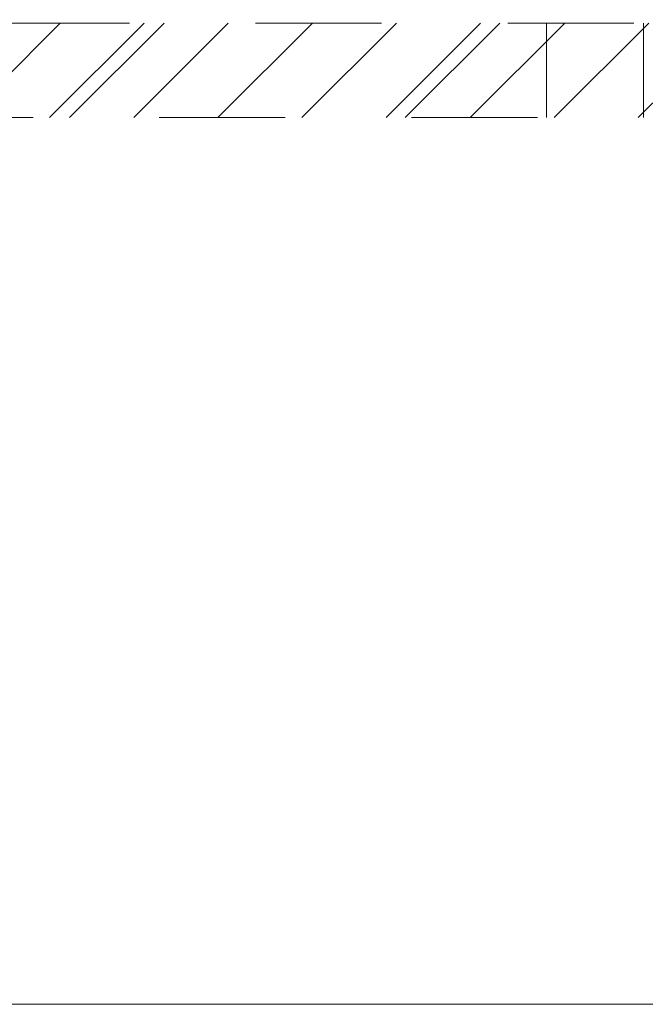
# Model space of a CAD drawing. Header units: inches. Extents: x -420 to -276, y -52 to 18.
# Tile 140 of 187: x -293.65 to -287.04, y -47 to -36.58. Entities that reach past the tile are written whole.
import ezdxf

# ---------------------------------------------------------------- set-up
doc = ezdxf.new("R2010")
doc.units = ezdxf.units.IN
doc.header["$LTSCALE"] = 32
doc.header["$MEASUREMENT"] = 0
doc.linetypes.add('Dash Style-1', pattern=[0.083328, 0.041656, -0.041672])
for name, color, linetype, lineweight in [('DashLine', 7, 'Dash Style-1', 13), ('DashLineFill', 7, 'Dash Style-1', 13), ('Drawing', 7, 'Continuous', 18), ('None', 7, 'Continuous', 18), ('SolidLine', 7, 'Continuous', 15)]:
    doc.layers.add(name, color=color, linetype=linetype, lineweight=lineweight)

# ---------------------------------------------------------------- blocks, each defined once
blk = doc.blocks.new('Group-52')
at = {"layer": 'DashLine', "flags": 128}
blk.add_lwpolyline([(0, -2.559), (69.764, -2.559), (69.764, -30), (0, -30)], close=True, dxfattribs=at)
at = {"layer": 'SolidLine', "flags": 128}
blk.add_lwpolyline([(0, -2.559), (69.764, -2.559), (69.764, -30), (0, -30)], close=True, dxfattribs=at)
blk = doc.blocks.new('1BRPT5-RightBeam (2D)')
at = {"layer": 'DashLineFill', "linetype": 'Continuous', "lineweight": 13}
h = blk.add_hatch(dxfattribs=at)
h.set_pattern_fill('Steel', color=253, style=0, pattern_type=2)
h.set_pattern_definition([(45, (0, 0), (-1.61302, 1.9357), []), (45, (-1.0608, 1.0608), (-0.472346, 0.416761), [])])
h.paths.add_polyline_path([(-1.85, 0.5), (20.472, 0.5), (20.472, -0.5), (-1.85, -0.5)])
at = {"layer": 'DashLineFill'}
for p, q in [((2.362, 0.5), (2.362, -0.5)), ((3.386, 0.5), (3.386, -0.5))]:
    blk.add_line(p, q, dxfattribs=at)
at = {"layer": 'DashLineFill', "flags": 128}
blk.add_lwpolyline([(-1.85, 0.5), (20.472, 0.5), (20.472, -0.5), (-1.85, -0.5)], close=True, dxfattribs=at)
blk = doc.blocks.new('Group-53')
at = {"layer": 'None', "color": 7, "rotation": 180}
blk.add_blockref('1BRPT5-RightBeam (2D)', (61.878, -20.118), dxfattribs=at)
blk = doc.blocks.new('Group-54')
at = {"layer": 'None'}
blk.add_blockref('Group-52', (0, 0), dxfattribs=at)
blk.add_blockref('Group-53', (0, 0), dxfattribs=at)
blk = doc.blocks.new('SL Credenza Desk Top (2D)-1')
at = {"layer": 'None'}
blk.add_blockref('Group-54', (0, 0), dxfattribs=at)
at = {"layer": 'Drawing', "color": 0, "flags": 1}
for tag in ['Catalog', 'FinishGroup', 'Discount', 'Option1', 'Option2', 'Option3', 'Option4', 'Option5', 'Option6', 'Option7', 'Option8', 'Option9', 'Option10', 'Option11', 'Option12', 'Custom', 'Tag', 'Item1', 'Item2', 'Item3', 'Item4', 'Item5', 'Item6', 'Item7', 'Item8', 'Item9', 'Item10', 'Item11', 'Item12', 'Item13', 'Item14', 'Item15', 'Item16', 'Item17', 'Item18', 'Item19', 'Item20', 'Item21', 'Item22', 'Item23', 'Item24', 'Item25']:
    blk.add_attdef(tag, (12.884, -32.507), '', height=0.00709, dxfattribs=at)

msp = doc.modelspace()

# ---------------------------------------------------------------- block references
at = {"layer": 'Drawing'}
msp.add_blockref('SL Credenza Desk Top (2D)-1', (-346.575, -17), dxfattribs=at)

doc.saveas('drawing.dxf')
